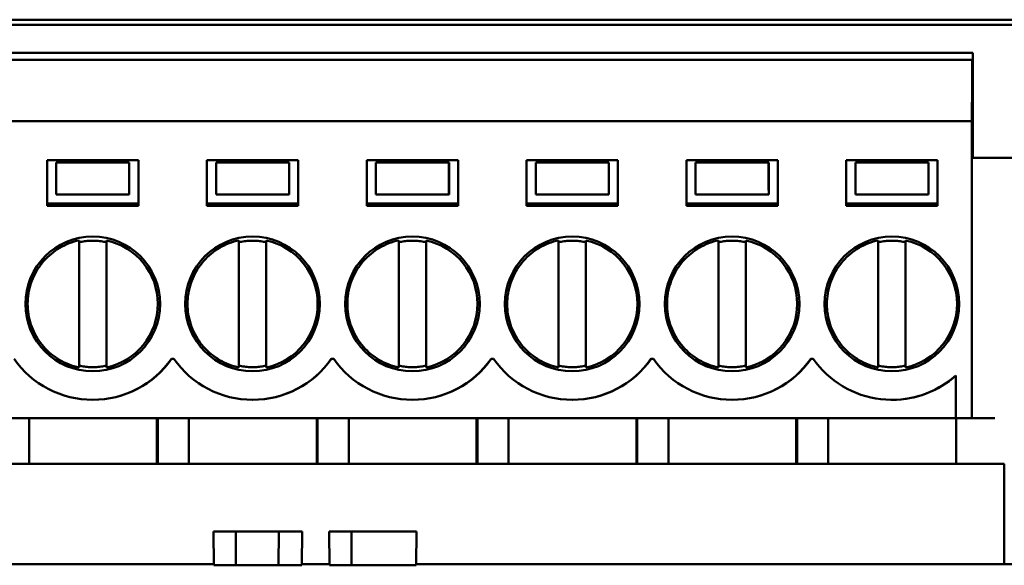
# Model space of a CAD drawing. Header units: inches. Extents: x 1.9 to 31.6, y 1 to 25.4.
# Tile 12 of 23: x 16.415 to 17.264, y 16.937 to 17.408. Entities that reach past the tile are written whole.
import ezdxf

# ---------------------------------------------------------------- set-up
doc = ezdxf.new("R2010")
doc.units = ezdxf.units.IN
doc.header["$MEASUREMENT"] = 0
doc.layers.add('Visible (ANSI)', color=7, linetype='Continuous', lineweight=50)

msp = doc.modelspace()

# ---------------------------------------------------------------- linework, layer by layer
at = {"layer": 'Visible (ANSI)'}
for p, q in [((19.26642, 17.40781), (13.76612, 17.40781)), ((13.77049, 17.40345), (19.26206, 17.40345)), ((16.13451, 17.37922), (17.23687, 17.37922)), ((17.23687, 17.37922), (17.2369, 17.37922)), ((17.2369, 17.28867), (17.2369, 17.37922)), ((16.13397, 17.37332), (17.23633, 17.37332)), ((17.23632, 17.36938), (17.23632, 17.3644)), ((17.23633, 17.37332), (17.23682, 17.37332)), ((17.23682, 17.36938), (17.23682, 17.28867)), ((17.23597, 17.31316), (17.23631, 17.36064)), ((17.23683, 17.28867), (17.23683, 17.36347)), ((17.23591, 17.32017), (16.13355, 17.32017)), ((17.23591, 17.06426), (17.23591, 17.32017)), ((17.23591, 17.32017), (17.23593, 17.32017)), ((17.23597, 17.30442), (17.23597, 17.3094)), ((16.43867, 17.2867), (16.51741, 17.2867)), ((16.43867, 17.24733), (16.43867, 17.2867)), ((16.43872, 17.2493), (16.43872, 17.2867)), ((16.44656, 17.28473), (16.50955, 17.28473)), ((16.50955, 17.28473), (16.50959, 17.28473)), ((16.50959, 17.28473), (16.50959, 17.25717)), ((16.51741, 17.2867), (16.51741, 17.24733)), ((16.57646, 17.2867), (16.6552, 17.2867)), ((16.57646, 17.24733), (16.57646, 17.2867)), ((16.57652, 17.2493), (16.57652, 17.2867)), ((16.58435, 17.28473), (16.64734, 17.28473)), ((16.64734, 17.28473), (16.64738, 17.28473)), ((16.64738, 17.28473), (16.64738, 17.25717)), ((16.6552, 17.2867), (16.6552, 17.24733)), ((16.71426, 17.2867), (16.793, 17.2867)), ((16.71426, 17.24733), (16.71426, 17.2867)), ((16.71431, 17.2493), (16.71431, 17.2867)), ((16.72215, 17.28473), (16.78514, 17.28473)), ((16.78514, 17.28473), (16.78518, 17.28473)), ((16.78518, 17.28473), (16.78518, 17.25717)), ((16.793, 17.2867), (16.793, 17.24733)), ((16.85205, 17.2867), (16.93079, 17.2867)), ((16.85205, 17.24733), (16.85205, 17.2867)), ((16.85211, 17.2493), (16.85211, 17.2867)), ((16.85994, 17.28473), (16.92293, 17.28473)), ((16.92293, 17.28473), (16.92297, 17.28473)), ((16.92297, 17.28473), (16.92297, 17.25717)), ((16.93079, 17.2867), (16.93079, 17.24733)), ((16.98985, 17.2867), (17.06859, 17.2867)), ((16.98985, 17.24733), (16.98985, 17.2867)), ((16.9899, 17.2493), (16.9899, 17.2867)), ((16.99774, 17.28473), (17.06073, 17.28473)), ((17.06073, 17.28473), (17.06077, 17.28473)), ((17.06077, 17.28473), (17.06077, 17.25717)), ((17.06859, 17.2867), (17.06859, 17.24733)), ((17.12764, 17.24733), (17.12764, 17.2867)), ((17.12764, 17.2867), (17.20638, 17.2867)), ((17.1277, 17.2493), (17.1277, 17.2867)), ((17.13553, 17.28473), (17.19852, 17.28473)), ((17.19852, 17.28473), (17.19856, 17.28473)), ((17.19856, 17.28473), (17.19856, 17.25717)), ((17.20638, 17.2867), (17.20638, 17.24733)), ((17.25578, 17.28867), (17.23605, 17.28867)), ((17.25578, 17.28867), (17.40145, 17.28867)), ((16.50959, 17.25717), (16.4466, 17.25717)), ((16.64738, 17.25717), (16.58439, 17.25717)), ((16.78518, 17.25717), (16.72219, 17.25717)), ((16.92297, 17.25717), (16.85998, 17.25717)), ((17.06077, 17.25717), (16.99778, 17.25717)), ((17.19856, 17.25717), (17.13557, 17.25717)), ((16.51741, 17.2493), (16.43872, 17.2493)), ((16.43872, 17.2493), (16.43872, 17.24733)), ((16.6552, 17.2493), (16.57652, 17.2493)), ((16.57652, 17.2493), (16.57652, 17.24733)), ((16.793, 17.2493), (16.71431, 17.2493)), ((16.71431, 17.2493), (16.71431, 17.24733)), ((16.93079, 17.2493), (16.85211, 17.2493)), ((16.85211, 17.2493), (16.85211, 17.24733)), ((17.06859, 17.2493), (16.9899, 17.2493)), ((16.9899, 17.2493), (16.9899, 17.24733)), ((17.1277, 17.2493), (17.1277, 17.24733)), ((17.1277, 17.2493), (17.20638, 17.2493)), ((16.43867, 17.24733), (16.51741, 17.24733)), ((16.57646, 17.24733), (16.6552, 17.24733)), ((16.71426, 17.24733), (16.793, 17.24733)), ((16.85205, 17.24733), (16.93079, 17.24733)), ((16.98985, 17.24733), (17.06859, 17.24733)), ((17.20638, 17.24733), (17.12764, 17.24733)), ((16.46624, 17.21753), (16.46624, 17.21753)), ((16.46628, 17.21592), (16.46628, 17.10945)), ((16.48987, 17.21753), (16.48986, 17.21753)), ((16.60404, 17.21753), (16.60403, 17.21753)), ((16.60408, 17.21592), (16.60408, 17.10945)), ((16.62766, 17.21753), (16.62765, 17.21753)), ((16.74183, 17.21753), (16.74183, 17.21753)), ((16.74187, 17.21592), (16.74187, 17.10945)), ((16.76546, 17.21753), (16.76545, 17.21753)), ((16.87963, 17.21753), (16.87962, 17.21753)), ((16.87967, 17.21592), (16.87967, 17.10945)), ((16.90325, 17.21753), (16.90324, 17.21753)), ((17.01742, 17.21753), (17.01742, 17.21753)), ((17.01746, 17.21592), (17.01746, 17.10945)), ((17.04105, 17.21753), (17.04104, 17.21753)), ((17.15522, 17.21753), (17.15521, 17.21753)), ((17.15526, 17.21592), (17.15526, 17.10945)), ((17.17884, 17.21753), (17.17883, 17.21753)), ((16.46623, 17.11187), (16.46623, 17.2135)), ((16.48985, 17.11187), (16.48985, 17.2135)), ((16.60402, 17.11187), (16.60402, 17.2135)), ((16.62765, 17.11187), (16.62765, 17.2135)), ((16.74182, 17.11187), (16.74182, 17.2135)), ((16.76544, 17.11187), (16.76544, 17.2135)), ((16.87961, 17.11187), (16.87961, 17.2135)), ((16.90324, 17.11187), (16.90324, 17.2135)), ((17.01741, 17.11187), (17.01741, 17.2135)), ((17.04103, 17.11187), (17.04103, 17.2135)), ((17.1552, 17.11187), (17.1552, 17.2135)), ((17.17883, 17.11187), (17.17883, 17.2135)), ((16.54589, 17.11544), (16.54799, 17.11544)), ((16.68368, 17.11544), (16.68578, 17.11544)), ((16.82148, 17.11544), (16.82358, 17.11544)), ((16.95927, 17.11544), (16.96137, 17.11544)), ((17.09707, 17.11544), (17.09917, 17.11544)), ((16.46624, 17.10784), (16.46624, 17.10784)), ((16.48986, 17.10784), (16.48987, 17.10784)), ((16.60403, 17.10784), (16.60404, 17.10784)), ((16.62765, 17.10784), (16.62766, 17.10784)), ((16.74183, 17.10784), (16.74183, 17.10784)), ((16.76545, 17.10784), (16.76546, 17.10784)), ((16.87962, 17.10784), (16.87963, 17.10784)), ((16.90324, 17.10784), (16.90325, 17.10784)), ((17.01742, 17.10784), (17.01742, 17.10784)), ((17.04104, 17.10784), (17.04105, 17.10784)), ((17.15521, 17.10784), (17.15522, 17.10784)), ((17.17883, 17.10784), (17.17884, 17.10784)), ((17.22213, 17.10106), (17.22213, 17.06426)), ((16.47804, 17.08001), (16.47823, 17.08001)), ((16.61583, 17.08001), (16.61602, 17.08001)), ((16.75363, 17.08001), (16.75382, 17.08001)), ((16.89142, 17.08001), (16.89161, 17.08001)), ((17.02922, 17.08001), (17.02941, 17.08001)), ((17.16701, 17.08001), (17.1672, 17.08001)), ((16.14752, 17.06426), (17.22213, 17.06426)), ((16.42317, 17.06426), (16.42317, 17.02489)), ((16.53341, 17.02489), (16.53341, 17.06426)), ((16.53406, 17.06426), (16.53406, 17.02489)), ((16.56096, 17.06426), (16.56096, 17.02489)), ((16.6712, 17.02489), (16.6712, 17.06426)), ((16.67186, 17.06426), (16.67186, 17.02489)), ((16.69876, 17.06426), (16.69876, 17.02489)), ((16.809, 17.02489), (16.809, 17.06426)), ((16.80965, 17.06426), (16.80965, 17.02489)), ((16.83655, 17.06426), (16.83655, 17.02489)), ((16.94679, 17.02489), (16.94679, 17.06426)), ((16.94745, 17.06426), (16.94745, 17.02489)), ((16.97435, 17.06426), (16.97435, 17.02489)), ((17.08459, 17.02489), (17.08459, 17.06426)), ((17.08524, 17.06426), (17.08524, 17.02489)), ((17.11214, 17.06426), (17.11214, 17.02489)), ((17.22213, 17.06426), (17.23591, 17.06426)), ((17.22232, 17.06426), (17.22232, 17.02489)), ((17.23591, 17.06426), (17.23605, 17.06426)), ((17.23605, 17.06426), (17.25578, 17.06426)), ((17.2639, 17.02489), (16.10642, 17.02489)), ((17.2639, 16.93824), (17.2639, 17.02489)), ((16.60144, 16.96635), (16.58214, 16.96635)), ((16.58214, 16.96635), (16.5824, 16.93749)), ((16.63835, 16.96635), (16.60144, 16.96635)), ((16.60144, 16.96635), (16.60154, 16.93733)), ((16.63835, 16.96635), (16.63825, 16.93733)), ((16.65874, 16.96635), (16.63835, 16.96635)), ((16.65874, 16.96635), (16.65837, 16.93749)), ((16.68181, 16.96635), (16.68206, 16.93748)), ((16.7011, 16.96635), (16.68181, 16.96635)), ((16.7011, 16.96635), (16.7012, 16.93732)), ((16.75723, 16.96635), (16.7011, 16.96635)), ((16.75723, 16.96635), (16.75697, 16.93732)), ((16.58239, 16.93829), (16.02686, 16.93834)), ((16.60154, 16.93733), (16.5824, 16.93749)), ((16.63825, 16.93733), (16.60154, 16.93733)), ((16.65837, 16.93749), (16.63825, 16.93733)), ((16.68205, 16.93829), (16.65838, 16.93829)), ((16.7012, 16.93732), (16.68206, 16.93748)), ((16.75697, 16.93732), (16.7012, 16.93732)), ((17.46187, 16.93823), (16.75698, 16.93828))]:
    msp.add_line(p, q, dxfattribs=at)
for centre, major_axis, ratio, start_param, end_param in [((17.23687, 17.36347), (0, 0.01575), 0.002249, 0, 1.570796), ((17.23633, 17.36938), (0, 0.00394), 0.002249, 0, 1.570796), ((17.23682, 17.36938), (0, 0.00394), 0.002249, 4.712389, 6.283185), ((17.23631, 17.3644), (0, -0.00394), 0.002249, 0.302885, 1.570796), ((17.23593, 17.30442), (0, 0.01575), 0.002249, 4.712389, 6.283185), ((17.23597, 17.3094), (0, 0.00394), 0.002249, 0.302885, 1.570796), ((16.44656, 17.28276), (0, 0.00197), 0.002249, 0, 1.823555), ((16.44664, 17.29212), (0, -0.03937), 0.002249, 4.965147, 5.804436), ((16.50955, 17.28276), (0, 0.00197), 0.002249, 0, 1.823555), ((16.50963, 17.29212), (0, 0.03937), 0.002249, 1.823555, 2.662844), ((16.58435, 17.28276), (0, 0.00197), 0.002249, 0, 1.823555), ((16.58443, 17.29212), (0, -0.03937), 0.002249, 4.965147, 5.804436), ((16.64734, 17.28276), (0, 0.00197), 0.002249, 0, 1.823555), ((16.64742, 17.29212), (0, 0.03937), 0.002249, 1.823555, 2.662844), ((16.72215, 17.28276), (0, 0.00197), 0.002249, 0, 1.823555), ((16.72223, 17.29212), (0, -0.03937), 0.002249, 4.965147, 5.804436), ((16.78514, 17.28276), (0, 0.00197), 0.002249, 0, 1.823555), ((16.78522, 17.29212), (0, 0.03937), 0.002249, 1.823555, 2.662844), ((16.85994, 17.28276), (0, 0.00197), 0.002249, 0, 1.823555), ((16.86002, 17.29212), (0, -0.03937), 0.002249, 4.965147, 5.804436), ((16.92293, 17.28276), (0, 0.00197), 0.002249, 0, 1.823555), ((16.92301, 17.29212), (0, 0.03937), 0.002249, 1.823555, 2.662844), ((16.99774, 17.28276), (0, 0.00197), 0.002249, 0, 1.823555), ((16.99782, 17.29212), (0, -0.03937), 0.002249, 4.965147, 5.804436), ((17.06073, 17.28276), (0, 0.00197), 0.002249, 0, 1.823555), ((17.06081, 17.29212), (0, 0.03937), 0.002249, 1.823555, 2.662844), ((17.13553, 17.28276), (0, 0.00197), 0.002249, 0, 1.823555), ((17.13561, 17.29212), (0, -0.03937), 0.002249, 4.965147, 5.804436), ((17.19852, 17.28276), (0, 0.00197), 0.002249, 0, 1.823555), ((17.1986, 17.29212), (0, 0.03937), 0.002249, 1.823555, 2.662844), ((16.47805, 17.16269), (0, 0.05807), 0.999997, 0, 3.14144), ((16.46624, 17.21348), (0, 0.00405), 0.002196, 0.000191, 1.567672), ((16.46626, 17.23193), (0, 0.01601), 0.002183, 2.688944, 3.594242), ((16.48986, 17.21348), (0, -0.00405), 0.002195, 3.141783, 4.709265), ((16.47806, 17.16269), (0, 0.0561), 0.999997, 3.353706, 6.071072), ((16.61584, 17.16269), (0, 0.05807), 0.999997, 0, 3.14144), ((16.60403, 17.21348), (0, 0.00405), 0.002196, 0.000191, 1.567672), ((16.60405, 17.23193), (0, 0.01601), 0.002183, 2.688944, 3.594242), ((16.62765, 17.21348), (0, -0.00405), 0.002195, 3.141783, 4.709265), ((16.61585, 17.16269), (0, 0.0561), 0.999997, 3.353706, 6.071072), ((16.75364, 17.16269), (0, 0.05807), 0.999997, 0, 3.14144), ((16.74183, 17.21348), (0, 0.00405), 0.002196, 0.000191, 1.567672), ((16.74185, 17.23193), (0, 0.01601), 0.002183, 2.688944, 3.594242), ((16.76545, 17.21348), (0, -0.00405), 0.002195, 3.141783, 4.709265), ((16.75365, 17.16269), (0, 0.0561), 0.999997, 3.353706, 6.071072), ((16.89143, 17.16269), (0, 0.05807), 0.999997, 0, 3.14144), ((16.87962, 17.21348), (0, 0.00405), 0.002196, 0.000191, 1.567672), ((16.87964, 17.23193), (0, 0.01601), 0.002183, 2.688944, 3.594242), ((16.90324, 17.21348), (0, -0.00405), 0.002195, 3.141783, 4.709265), ((16.89144, 17.16269), (0, 0.0561), 0.999997, 3.353706, 6.071072), ((17.02923, 17.16269), (0, 0.05807), 0.999997, 0, 3.14144), ((17.01742, 17.21348), (0, 0.00405), 0.002196, 0.000191, 1.567672), ((17.01744, 17.23193), (0, 0.01601), 0.002183, 2.688944, 3.594242), ((17.04104, 17.21348), (0, -0.00405), 0.002195, 3.141783, 4.709265), ((17.02924, 17.16269), (0, 0.0561), 0.999997, 3.353706, 6.071072), ((17.16702, 17.16269), (0, 0.05807), 0.999997, 0, 3.14144), ((17.15521, 17.21348), (0, 0.00405), 0.002196, 0.000191, 1.567672), ((17.15523, 17.23193), (0, 0.01601), 0.002183, 2.688944, 3.594242), ((17.17883, 17.21348), (0, -0.00405), 0.002195, 3.141783, 4.709265), ((17.16703, 17.16269), (0, 0.0561), 0.999997, 3.353706, 6.071072), ((16.47804, 17.16269), (0, -0.08268), 0.999997, 5.320635, 7.245736), ((16.47823, 17.16269), (0, -0.08268), 0.999997, 0, 0.962551), ((16.61583, 17.16269), (0, -0.08268), 0.999997, 5.320635, 7.245736), ((16.61602, 17.16269), (0, -0.08268), 0.999997, 0, 0.962551), ((16.75363, 17.16269), (0, -0.08268), 0.999997, 5.320635, 7.245736), ((16.75382, 17.16269), (0, -0.08268), 0.999997, 0, 0.962551), ((16.89142, 17.16269), (0, -0.08268), 0.999997, 5.320635, 7.245736), ((16.89161, 17.16269), (0, -0.08268), 0.999997, 0, 0.962551), ((17.02922, 17.16269), (0, -0.08268), 0.999997, 5.320635, 7.245736), ((17.02941, 17.16269), (0, -0.08268), 0.999997, 0, 0.962551), ((17.16701, 17.16269), (0, -0.08268), 0.999997, 5.320635, 7.012913), ((16.46624, 17.11189), (0, 0.00405), 0.002196, 1.57392, 3.141402), ((16.46626, 17.09345), (0, 0.01601), 0.002183, 6.282701, 6.735834), ((16.48986, 17.11189), (0, -0.00405), 0.002195, 4.715513, 6.282995), ((16.60403, 17.11189), (0, 0.00405), 0.002196, 1.57392, 3.141402), ((16.60405, 17.09345), (0, 0.01601), 0.002183, 6.282701, 6.735834), ((16.62765, 17.11189), (0, -0.00405), 0.002195, 4.715513, 6.282995), ((16.74183, 17.11189), (0, 0.00405), 0.002196, 1.57392, 3.141402), ((16.74185, 17.09345), (0, 0.01601), 0.002183, 6.282701, 6.735834), ((16.76545, 17.11189), (0, -0.00405), 0.002195, 4.715513, 6.282995), ((16.87962, 17.11189), (0, 0.00405), 0.002196, 1.57392, 3.141402), ((16.87964, 17.09345), (0, 0.01601), 0.002183, 6.282701, 6.735834), ((16.90324, 17.11189), (0, -0.00405), 0.002195, 4.715513, 6.282995), ((17.01742, 17.11189), (0, 0.00405), 0.002196, 1.57392, 3.141402), ((17.01744, 17.09345), (0, 0.01601), 0.002183, 6.282701, 6.735834), ((17.04104, 17.11189), (0, -0.00405), 0.002195, 4.715513, 6.282995), ((17.15521, 17.11189), (0, 0.00405), 0.002196, 1.57392, 3.141402), ((17.15523, 17.09345), (0, 0.01601), 0.002183, 6.282701, 6.735834), ((17.17883, 17.11189), (0, -0.00405), 0.002195, 4.715513, 6.282995), ((17.1672, 17.16269), (0, -0.08268), 0.999997, 0, 0.726714)]:
    msp.add_ellipse(centre, major_axis=major_axis, ratio=ratio, start_param=start_param, end_param=end_param, dxfattribs=at)
for centre in [(16.47804, 17.16269), (16.61583, 17.16269), (16.75363, 17.16269), (16.89142, 17.16269), (17.02922, 17.16269), (17.16701, 17.16269)]:
    msp.add_ellipse(centre, major_axis=(0, 0.05807), ratio=0.999997, dxfattribs=at)
for points, knots in [([(16.46624, 17.10784), (16.46039, 17.1091), (16.45474, 17.1113), (16.44443, 17.11738), (16.43976, 17.12124), (16.43188, 17.13025), (16.42867, 17.13539), (16.42402, 17.14642), (16.42259, 17.15231), (16.42165, 17.16424), (16.42214, 17.17028), (16.425, 17.1819), (16.42737, 17.18748), (16.43374, 17.19762), (16.43774, 17.20217), (16.44698, 17.20978), (16.45221, 17.21284), (16.46053, 17.21606), (16.46336, 17.21691), (16.46624, 17.21753)], [0.212113, 0.212113, 0.212113, 0.212113, 0.532113, 0.532113, 0.852113, 0.852113, 1.172113, 1.172113, 1.492113, 1.492113, 1.812113, 1.812113, 2.132113, 2.132113, 2.452114, 2.452114, 2.772113, 2.772113, 2.929479, 2.929479, 2.929479, 2.929479]), ([(16.46626, 17.21592), (16.46781, 17.21626), (16.46937, 17.21654), (16.47252, 17.21695), (16.4741, 17.21709), (16.47728, 17.21723), (16.47887, 17.21723), (16.48204, 17.21709), (16.48362, 17.21695), (16.48676, 17.21654), (16.48831, 17.21627), (16.48985, 17.21593)], [2.9232558, 2.9232558, 2.9232558, 2.9232558, 3.0105905, 3.0105905, 3.0979253, 3.0979253, 3.18526, 3.18526, 3.2725948, 3.2725948, 3.3593813, 3.3593813, 3.3593813, 3.3593813]), ([(16.60403, 17.10784), (16.59818, 17.1091), (16.59254, 17.1113), (16.58222, 17.11738), (16.57756, 17.12124), (16.56968, 17.13025), (16.56646, 17.13539), (16.56182, 17.14642), (16.56039, 17.15231), (16.55944, 17.16424), (16.55994, 17.17028), (16.5628, 17.1819), (16.56516, 17.18748), (16.57154, 17.19762), (16.57554, 17.20217), (16.58477, 17.20978), (16.59, 17.21284), (16.59833, 17.21606), (16.60116, 17.21691), (16.60403, 17.21753)], [0.212113, 0.212113, 0.212113, 0.212113, 0.532113, 0.532113, 0.852113, 0.852113, 1.172113, 1.172113, 1.492113, 1.492113, 1.812113, 1.812113, 2.132113, 2.132113, 2.452114, 2.452114, 2.772113, 2.772113, 2.929479, 2.929479, 2.929479, 2.929479]), ([(16.60405, 17.21592), (16.6056, 17.21626), (16.60717, 17.21654), (16.61032, 17.21695), (16.6119, 17.21709), (16.61507, 17.21723), (16.61666, 17.21723), (16.61983, 17.21709), (16.62141, 17.21695), (16.62455, 17.21654), (16.62611, 17.21627), (16.62765, 17.21593)], [2.9232558, 2.9232558, 2.9232558, 2.9232558, 3.0105905, 3.0105905, 3.0979253, 3.0979253, 3.18526, 3.18526, 3.2725948, 3.2725948, 3.3593813, 3.3593813, 3.3593813, 3.3593813]), ([(16.74183, 17.10784), (16.73598, 17.1091), (16.73033, 17.1113), (16.72002, 17.11738), (16.71535, 17.12124), (16.70747, 17.13025), (16.70426, 17.13539), (16.69961, 17.14642), (16.69818, 17.15231), (16.69724, 17.16424), (16.69773, 17.17028), (16.70059, 17.1819), (16.70296, 17.18748), (16.70933, 17.19762), (16.71333, 17.20217), (16.72257, 17.20978), (16.7278, 17.21284), (16.73612, 17.21606), (16.73895, 17.21691), (16.74183, 17.21753)], [0.212113, 0.212113, 0.212113, 0.212113, 0.532113, 0.532113, 0.852113, 0.852113, 1.172113, 1.172113, 1.492113, 1.492113, 1.812113, 1.812113, 2.132113, 2.132113, 2.452114, 2.452114, 2.772113, 2.772113, 2.929479, 2.929479, 2.929479, 2.929479]), ([(16.74185, 17.21592), (16.7434, 17.21626), (16.74496, 17.21654), (16.74811, 17.21695), (16.74969, 17.21709), (16.75287, 17.21723), (16.75446, 17.21723), (16.75763, 17.21709), (16.75921, 17.21695), (16.76235, 17.21654), (16.7639, 17.21627), (16.76544, 17.21593)], [2.9232558, 2.9232558, 2.9232558, 2.9232558, 3.0105905, 3.0105905, 3.0979253, 3.0979253, 3.18526, 3.18526, 3.2725948, 3.2725948, 3.3593813, 3.3593813, 3.3593813, 3.3593813]), ([(16.87962, 17.10784), (16.87377, 17.1091), (16.86813, 17.1113), (16.85781, 17.11738), (16.85315, 17.12124), (16.84527, 17.13025), (16.84205, 17.13539), (16.83741, 17.14642), (16.83598, 17.15231), (16.83503, 17.16424), (16.83553, 17.17028), (16.83839, 17.1819), (16.84075, 17.18748), (16.84713, 17.19762), (16.85113, 17.20217), (16.86036, 17.20978), (16.86559, 17.21284), (16.87392, 17.21606), (16.87675, 17.21691), (16.87962, 17.21753)], [0.212113, 0.212113, 0.212113, 0.212113, 0.532113, 0.532113, 0.852113, 0.852113, 1.172113, 1.172113, 1.492113, 1.492113, 1.812113, 1.812113, 2.132113, 2.132113, 2.452114, 2.452114, 2.772113, 2.772113, 2.929479, 2.929479, 2.929479, 2.929479]), ([(16.87964, 17.21592), (16.88119, 17.21626), (16.88276, 17.21654), (16.88591, 17.21695), (16.88749, 17.21709), (16.89066, 17.21723), (16.89225, 17.21723), (16.89542, 17.21709), (16.897, 17.21695), (16.90014, 17.21654), (16.9017, 17.21627), (16.90324, 17.21593)], [2.9232558, 2.9232558, 2.9232558, 2.9232558, 3.0105905, 3.0105905, 3.0979253, 3.0979253, 3.18526, 3.18526, 3.2725948, 3.2725948, 3.3593813, 3.3593813, 3.3593813, 3.3593813]), ([(17.01742, 17.10784), (17.01157, 17.1091), (17.00592, 17.1113), (16.99561, 17.11738), (16.99094, 17.12124), (16.98306, 17.13025), (16.97985, 17.13539), (16.9752, 17.14642), (16.97377, 17.15231), (16.97283, 17.16424), (16.97332, 17.17028), (16.97618, 17.1819), (16.97855, 17.18748), (16.98492, 17.19762), (16.98892, 17.20217), (16.99816, 17.20978), (17.00339, 17.21284), (17.01171, 17.21606), (17.01454, 17.21691), (17.01742, 17.21753)], [0.212113, 0.212113, 0.212113, 0.212113, 0.532113, 0.532113, 0.852113, 0.852113, 1.172113, 1.172113, 1.492113, 1.492113, 1.812113, 1.812113, 2.132113, 2.132113, 2.452114, 2.452114, 2.772113, 2.772113, 2.929479, 2.929479, 2.929479, 2.929479]), ([(17.01744, 17.21592), (17.01899, 17.21626), (17.02055, 17.21654), (17.0237, 17.21695), (17.02528, 17.21709), (17.02846, 17.21723), (17.03005, 17.21723), (17.03322, 17.21709), (17.0348, 17.21695), (17.03794, 17.21654), (17.03949, 17.21627), (17.04103, 17.21593)], [2.9232558, 2.9232558, 2.9232558, 2.9232558, 3.0105905, 3.0105905, 3.0979253, 3.0979253, 3.18526, 3.18526, 3.2725948, 3.2725948, 3.3593813, 3.3593813, 3.3593813, 3.3593813]), ([(17.15521, 17.10784), (17.14936, 17.1091), (17.14372, 17.1113), (17.1334, 17.11738), (17.12874, 17.12124), (17.12086, 17.13025), (17.11764, 17.13539), (17.113, 17.14642), (17.11157, 17.15231), (17.11062, 17.16424), (17.11112, 17.17028), (17.11398, 17.1819), (17.11634, 17.18748), (17.12272, 17.19762), (17.12672, 17.20217), (17.13595, 17.20978), (17.14118, 17.21284), (17.14951, 17.21606), (17.15234, 17.21691), (17.15521, 17.21753)], [0.212113, 0.212113, 0.212113, 0.212113, 0.532113, 0.532113, 0.852113, 0.852113, 1.172113, 1.172113, 1.492113, 1.492113, 1.812113, 1.812113, 2.132113, 2.132113, 2.452114, 2.452114, 2.772113, 2.772113, 2.929479, 2.929479, 2.929479, 2.929479]), ([(17.17883, 17.21593), (17.17729, 17.21627), (17.17573, 17.21654), (17.17259, 17.21695), (17.17101, 17.21709), (17.16784, 17.21723), (17.16625, 17.21723), (17.16308, 17.21709), (17.1615, 17.21695), (17.15835, 17.21654), (17.15678, 17.21626), (17.15523, 17.21592)], [2.923804, 2.923804, 2.923804, 2.923804, 3.0105905, 3.0105905, 3.0979253, 3.0979253, 3.18526, 3.18526, 3.2725948, 3.2725948, 3.3599295, 3.3599295, 3.3599295, 3.3599295]), ([(16.48985, 17.10945), (16.48831, 17.10911), (16.48676, 17.10883), (16.48362, 17.10842), (16.48204, 17.10828), (16.47887, 17.10814), (16.47728, 17.10814), (16.4741, 17.10828), (16.47252, 17.10842), (16.46937, 17.10883), (16.46781, 17.10911), (16.46626, 17.10945)], [6.0653966, 6.0653966, 6.0653966, 6.0653966, 6.1521832, 6.1521832, 6.2395179, 6.2395179, 6.3268527, 6.3268527, 6.4141874, 6.4141874, 6.5015222, 6.5015222, 6.5015222, 6.5015222]), ([(16.62765, 17.10945), (16.62611, 17.10911), (16.62455, 17.10883), (16.62141, 17.10842), (16.61983, 17.10828), (16.61666, 17.10814), (16.61507, 17.10814), (16.6119, 17.10828), (16.61032, 17.10842), (16.60717, 17.10883), (16.6056, 17.10911), (16.60405, 17.10945)], [6.0653966, 6.0653966, 6.0653966, 6.0653966, 6.1521832, 6.1521832, 6.2395179, 6.2395179, 6.3268527, 6.3268527, 6.4141874, 6.4141874, 6.5015222, 6.5015222, 6.5015222, 6.5015222]), ([(16.76544, 17.10945), (16.7639, 17.10911), (16.76235, 17.10883), (16.75921, 17.10842), (16.75763, 17.10828), (16.75446, 17.10814), (16.75287, 17.10814), (16.74969, 17.10828), (16.74811, 17.10842), (16.74496, 17.10883), (16.7434, 17.10911), (16.74185, 17.10945)], [6.0653966, 6.0653966, 6.0653966, 6.0653966, 6.1521832, 6.1521832, 6.2395179, 6.2395179, 6.3268527, 6.3268527, 6.4141874, 6.4141874, 6.5015222, 6.5015222, 6.5015222, 6.5015222]), ([(16.90324, 17.10945), (16.9017, 17.10911), (16.90014, 17.10883), (16.897, 17.10842), (16.89542, 17.10828), (16.89225, 17.10814), (16.89066, 17.10814), (16.88749, 17.10828), (16.88591, 17.10842), (16.88276, 17.10883), (16.88119, 17.10911), (16.87964, 17.10945)], [6.0653966, 6.0653966, 6.0653966, 6.0653966, 6.1521832, 6.1521832, 6.2395179, 6.2395179, 6.3268527, 6.3268527, 6.4141874, 6.4141874, 6.5015222, 6.5015222, 6.5015222, 6.5015222]), ([(17.04103, 17.10945), (17.03949, 17.10911), (17.03794, 17.10883), (17.0348, 17.10842), (17.03322, 17.10828), (17.03005, 17.10814), (17.02846, 17.10814), (17.02528, 17.10828), (17.0237, 17.10842), (17.02055, 17.10883), (17.01899, 17.10911), (17.01744, 17.10945)], [6.0653966, 6.0653966, 6.0653966, 6.0653966, 6.1521832, 6.1521832, 6.2395179, 6.2395179, 6.3268527, 6.3268527, 6.4141874, 6.4141874, 6.5015222, 6.5015222, 6.5015222, 6.5015222]), ([(17.15523, 17.10945), (17.15678, 17.10911), (17.15835, 17.10883), (17.1615, 17.10842), (17.16308, 17.10828), (17.16625, 17.10814), (17.16784, 17.10814), (17.17101, 17.10828), (17.17259, 17.10842), (17.17573, 17.10883), (17.17729, 17.10911), (17.17883, 17.10945)], [6.0648484, 6.0648484, 6.0648484, 6.0648484, 6.1521832, 6.1521832, 6.2395179, 6.2395179, 6.3268527, 6.3268527, 6.4141874, 6.4141874, 6.500974, 6.500974, 6.500974, 6.500974])]:
    msp.add_open_spline(points, degree=3, knots=knots, dxfattribs=at)

doc.saveas('drawing.dxf')
